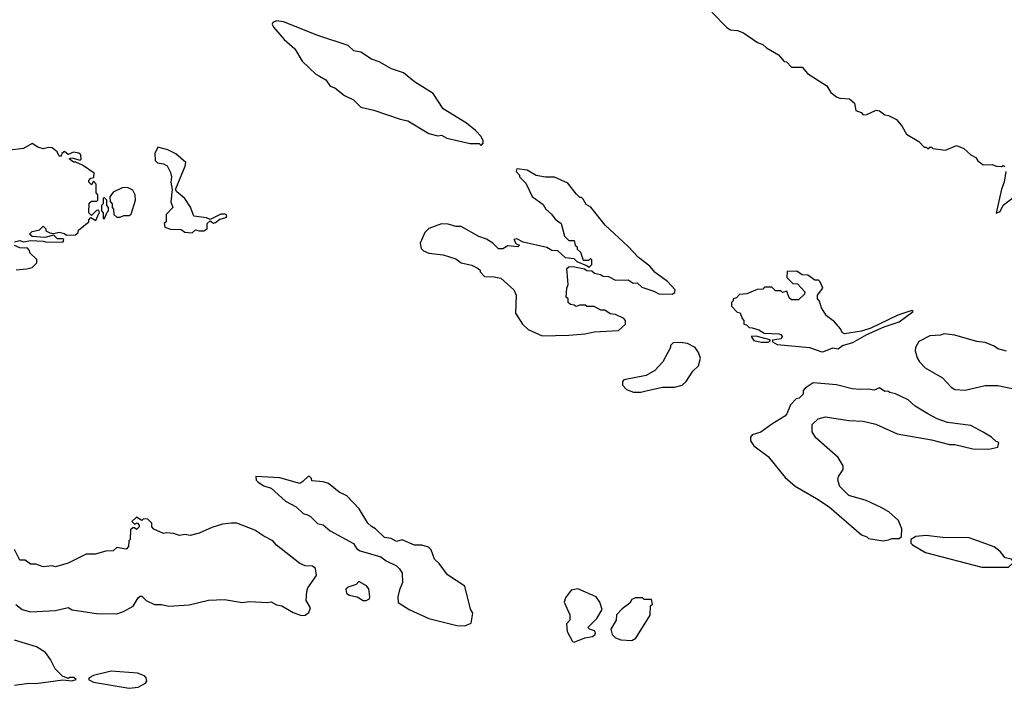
# Model space of a CAD drawing. Extents: x 2494118 to 2687960, y 757339 to 915227.
# Tile 130 of 256: x 2625415 to 2630901, y 785186 to 788910. Entities that reach past the tile are written whole.
import ezdxf

# ---------------------------------------------------------------- set-up
doc = ezdxf.new("R2010")
doc.units = 0

msp = doc.modelspace()

# ---------------------------------------------------------------- linework, layer by layer
at = {"layer": '0CON20XD'}
for points in [[(2629271.7, 788951.7), (2629355, 788866.7), (2629375, 788854), (2629415, 788850), (2629447.7, 788837.7), (2629525, 788782.5), (2629555, 788772.5), (2629575, 788753.3), (2629642.5, 788715), (2629675, 788677.5), (2629686.4, 788676.4), (2629715, 788646.7), (2629775, 788646.7), (2629805, 788611.2), (2629912.7, 788542.7), (2629934, 788505), (2629965, 788480), (2629985, 788472.5), (2630038.8, 788468.8), (2630066.2, 788445), (2630074.2, 788404.2), (2630102.5, 788392.5), (2630115, 788380), (2630135, 788382.5), (2630186.1, 788406.1), (2630205, 788402.5), (2630235, 788380), (2630255, 788377.5), (2630300, 788355), (2630332.5, 788315), (2630355, 788272.5), (2630425, 788232.5), (2630455, 788200), (2630465, 788200), (2630475, 788190), (2630485, 788200), (2630495, 788200), (2630502.5, 788192.5), (2630573, 788183), (2630635, 788210), (2630675, 788192.5), (2630715, 788156.7), (2630743, 788143), (2630754.1, 788124.1), (2630782.3, 788102.3), (2630833, 788103), (2630855, 788093.8), (2630885, 788092.5), (2630895, 788097.5), (2630903, 788093)], [(2627985, 788210), (2627997, 788223), (2627997.5, 788235), (2627985, 788260), (2627955, 788292.5), (2627904.1, 788334.1), (2627775, 788413.8), (2627718.3, 788498.3), (2627614.6, 788564.6), (2627552.5, 788615), (2627487, 788637), (2627416.7, 788675), (2627375, 788690), (2627315, 788728.8), (2627276.1, 788736.1), (2627245, 788765.8), (2627075, 788823.1), (2626885, 788898.5), (2626845, 788904.2), (2626824.5, 788895.5), (2626821.2, 788885), (2626828.3, 788868.3), (2626889.1, 788799.1), (2626948.3, 788748.3), (2626988.3, 788678.3), (2627065, 788606.2), (2627085.7, 788595.7), (2627120, 788575), (2627145, 788540), (2627171.2, 788531.2), (2627225, 788488), (2627275, 788463.8), (2627315, 788422.5), (2627387, 788407), (2627535, 788356.2), (2627577.3, 788347.3), (2627695, 788276.2), (2627745, 788263.3), (2627765, 788266.2), (2627795, 788251.2), (2627925, 788221.2), (2627975, 788220), (2627985, 788210)], [(2625385, 787672.5), (2625415, 787681.2), (2625435, 787672.5), (2625475, 787680), (2625545, 787677.5), (2625565, 787671.2), (2625656.4, 787673.6), (2625660, 787685), (2625655, 787690), (2625625, 787690), (2625605, 787710), (2625555, 787697.5), (2625485, 787703.3), (2625470, 787715), (2625485, 787730), (2625525, 787740), (2625545, 787760), (2625560, 787745), (2625560, 787735), (2625583, 787723), (2625605, 787720), (2625635, 787727.5), (2625665, 787720), (2625675, 787710), (2625725, 787712.5), (2625740, 787725), (2625741.7, 787738.3), (2625800, 787785), (2625800, 787795), (2625811.7, 787808.3), (2625838.3, 787791.7), (2625855, 787830), (2625860, 787835), (2625855, 787850), (2625841.7, 787848.3), (2625815, 787820), (2625800, 787835), (2625801.7, 787888.3), (2625815, 787900), (2625845, 787900), (2625850, 787905), (2625850, 787935), (2625840, 787945), (2625840, 787995), (2625825, 788010), (2625815, 787990), (2625800, 788005), (2625800, 788015), (2625811.7, 788028.3), (2625828.3, 788031.7), (2625830, 788055), (2625765, 788100), (2625727.5, 788117.5), (2625715, 788117.5), (2625690, 788135), (2625705, 788140), (2625751.7, 788128.3), (2625757.5, 788132.5), (2625755, 788157.5), (2625745, 788167.5), (2625715, 788172.5), (2625685, 788160), (2625665, 788176.7), (2625650, 788165), (2625645, 788150), (2625635, 788150), (2625623.3, 788175), (2625595, 788196.7), (2625575, 788198.8), (2625545, 788190), (2625515, 788200), (2625485, 788220), (2625435, 788193.3), (2625345, 788182.5)], [(2626375, 787723.3), (2626395, 787740), (2626415, 787733.3), (2626440, 787735), (2626460, 787745), (2626460, 787775), (2626475, 787790), (2626495, 787777.5), (2626505, 787780), (2626530.3, 787799.7), (2626565, 787808.8), (2626569.5, 787819.5), (2626557.6, 787827.6), (2626535, 787827.1), (2626475, 787797.5), (2626455, 787805.8), (2626384.2, 787815), (2626365.9, 787865.9), (2626335.6, 787915), (2626290.5, 787950.5), (2626282.5, 787965), (2626336.8, 788095), (2626339.4, 788115), (2626285, 788162.5), (2626240, 788185), (2626185, 788200), (2626167.5, 788165), (2626170, 788125), (2626183, 788113), (2626215, 788107.5), (2626236.4, 788096.4), (2626255, 788060), (2626260, 788035), (2626256, 788005), (2626263.8, 787965), (2626257.5, 787895), (2626267.5, 787865), (2626230, 787825), (2626230, 787785), (2626220, 787775), (2626222.5, 787755), (2626255, 787743.3), (2626315, 787741.4), (2626335, 787727.5), (2626375, 787723.3)], [(2628325, 787150), (2628475, 787153.8), (2628565, 787160), (2628615, 787172.5), (2628751.7, 787178.3), (2628790, 787215), (2628790, 787235), (2628780, 787245), (2628735, 787267.5), (2628705, 787272.5), (2628675, 787292.5), (2628653, 787293), (2628615, 787312.5), (2628575, 787312.5), (2628565, 787320), (2628535, 787320), (2628515, 787312.5), (2628505, 787320), (2628483, 787323), (2628470, 787335), (2628470, 787355), (2628460, 787365), (2628462.5, 787415), (2628470, 787435), (2628462.5, 787525), (2628475, 787533.3), (2628496.1, 787536.1), (2628561.7, 787521.7), (2628575, 787513.3), (2628601.7, 787511.7), (2628618.3, 787498.3), (2628651.7, 787491.7), (2628665, 787482.5), (2628695, 787480), (2628735, 787460), (2628805, 787461.2), (2628833.3, 787443.3), (2628855, 787443.8), (2628881.2, 787421.2), (2628948.8, 787398.8), (2628975, 787383.8), (2629049.3, 787380.7), (2629065, 787390), (2629067.5, 787405), (2629025, 787452.5), (2628955, 787502.5), (2628925, 787537.5), (2628862.5, 787585), (2628805, 787647.5), (2628677.5, 787765), (2628596.4, 787866.4), (2628570.7, 787880.7), (2628555, 787910), (2628545, 787920), (2628535, 787920), (2628515, 787940), (2628469.3, 787999.3), (2628395, 788032.5), (2628345, 788032.5), (2628293, 788043), (2628241.7, 788071.7), (2628185, 788080), (2628180, 788065), (2628200, 788045), (2628200, 788035), (2628235, 788000), (2628270, 787925), (2628331.2, 787881.2), (2628346.7, 787855), (2628377.7, 787827.7), (2628398.3, 787798.3), (2628432.5, 787775), (2628450, 787705), (2628475, 787680), (2628505, 787680), (2628510, 787655), (2628520, 787645), (2628521.7, 787631.7), (2628540, 787615), (2628555, 787570), (2628585, 787570), (2628595, 787580), (2628600, 787575), (2628600, 787545), (2628585, 787530), (2628575, 787540), (2628521.7, 787561.7), (2628505, 787577.5), (2628455, 787584), (2628413.6, 787623.6), (2628380, 787625), (2628351.2, 787641.2), (2628220.7, 787670.7), (2628185, 787690), (2628167.5, 787685), (2628181.7, 787661.7), (2628200, 787655), (2628190, 787645), (2628135, 787650), (2628107, 787633), (2628083, 787633), (2628050, 787665), (2628015, 787687.5), (2627973.3, 787703.3), (2627875, 787757.5), (2627845, 787757.5), (2627801.7, 787771.7), (2627765, 787772.5), (2627695, 787747.5), (2627672.5, 787725), (2627646.7, 787665), (2627652.5, 787635), (2627665, 787622.5), (2627695, 787610), (2627775, 787600), (2627845, 787577.5), (2627875, 787556.7), (2627933.6, 787543.6), (2627970, 787525), (2627980, 787515), (2627980, 787505), (2628005, 787480), (2628058.3, 787478.3), (2628095, 787470), (2628167.5, 787405), (2628180, 787375), (2628177.5, 787275), (2628216.7, 787215), (2628247.5, 787185), (2628325, 787150)], [(2630909.2, 788065), (2630899.4, 788005), (2630884.5, 787965.5), (2630855, 787832.5), (2630877.7, 787842.3), (2630893.6, 787876.4), (2630957.5, 787925)], [(2625975, 787810), (2625995, 787820), (2626025, 787820), (2626035, 787827.5), (2626060, 787905), (2626057.5, 787935), (2626045, 787960), (2626016.1, 787976.1), (2625985, 787973.3), (2625935, 787950), (2625917, 787923), (2625918.3, 787898.3), (2625930, 787885), (2625930, 787865), (2625937.5, 787855), (2625940, 787825), (2625955, 787810), (2625975, 787810)], [(2625885, 787800), (2625901.7, 787838.3), (2625910, 787845), (2625910, 787865), (2625900, 787875), (2625900, 787905), (2625885, 787920), (2625880, 787915), (2625880, 787885), (2625870, 787875), (2625870, 787845), (2625880, 787835), (2625880, 787805), (2625885, 787800)], [(2625395, 787516.7), (2625455, 787522.5), (2625485, 787530), (2625510, 787555), (2625510, 787575), (2625471.7, 787611.7), (2625470, 787625), (2625458.3, 787638.3), (2625415, 787640), (2625385, 787652.5)], [(2629885, 787060), (2629895, 787062.5), (2629945, 787082.5), (2629975, 787077.5), (2630000, 787095), (2630057.7, 787112.3), (2630135, 787156), (2630230.7, 787199.3), (2630315, 787227.1), (2630392.5, 787285), (2630385, 787290), (2630307.5, 787265), (2630157.8, 787192.2), (2630105, 787175.8), (2630010.8, 787160.8), (2629997, 787167), (2629988.3, 787188.3), (2629955, 787227.5), (2629910.7, 787260.7), (2629882.5, 787305), (2629871.7, 787341.7), (2629860, 787355), (2629860, 787375), (2629890, 787415), (2629875, 787450), (2629865, 787460), (2629845, 787460), (2629807, 787487), (2629775, 787490), (2629745, 787510), (2629691.7, 787508.3), (2629690, 787475), (2629721.7, 787441.7), (2629748.3, 787438.3), (2629790, 787395), (2629788.3, 787381.7), (2629755, 787350), (2629715, 787350), (2629701.7, 787361.7), (2629688.3, 787398.3), (2629665, 787390), (2629655, 787400), (2629625, 787400), (2629605, 787420), (2629565, 787420), (2629555, 787410), (2629523, 787407), (2629467, 787383), (2629425, 787380), (2629408.3, 787361.7), (2629390, 787355), (2629390, 787345), (2629380, 787335), (2629380, 787315), (2629411.7, 787281.7), (2629428.3, 787278.3), (2629440, 787245), (2629450, 787235), (2629450, 787215), (2629465, 787210), (2629480, 787195), (2629495, 787193.3), (2629533.6, 787183.6), (2629563.6, 787163.6), (2629645, 787161.2), (2629655.8, 787155.8), (2629663.3, 787145), (2629658.3, 787131.7), (2629610, 787125), (2629610, 787115), (2629635, 787101.2), (2629815, 787083.8), (2629885, 787060)], [(2628875, 786836.2), (2628905, 786843.8), (2628996.4, 786863.6), (2629063.6, 786863.6), (2629106.4, 786873.6), (2629127.5, 786895), (2629165, 786952.5), (2629197, 786983), (2629207.5, 787025), (2629196.7, 787056.7), (2629177.5, 787085), (2629135, 787106.7), (2629095, 787112.5), (2629055, 787110), (2629040, 787095), (2629040, 787085), (2628997.5, 787005), (2628953.6, 786956.4), (2628905, 786927.5), (2628780, 786905), (2628772.5, 786895), (2628772.5, 786875), (2628795, 786850), (2628835, 786836.2), (2628875, 786836.2)], [(2629585, 787113.3), (2629598.3, 787121.7), (2629595, 787127.5), (2629518, 787148), (2629490, 787145), (2629505, 787122.5), (2629546.4, 787113.6), (2629585, 787113.3)], [(2630913.6, 787063.6), (2630865, 787077.5), (2630845, 787092.5), (2630795, 787112.5), (2630747, 787117), (2630625, 787153.3), (2630565, 787160), (2630545, 787152.5), (2630485, 787150), (2630425, 787117.5), (2630406.7, 787085), (2630403.3, 787065), (2630415, 787027.5), (2630427.5, 787005), (2630460.5, 786970.5), (2630556.1, 786916.1), (2630605, 786862.5), (2630625, 786850), (2630683, 786847), (2630795, 786873.3), (2630865, 786873.3), (2630945, 786856.7)], [(2630225, 786007.5), (2630255, 786012.5), (2630275, 786020), (2630315, 786020), (2630328.3, 786031.7), (2630330, 786075), (2630310.7, 786120.7), (2630258.3, 786168.3), (2630215, 786193.3), (2630131.7, 786231.7), (2630035, 786260), (2629985, 786310), (2629973.3, 786345), (2629977.5, 786365), (2630002.5, 786405), (2630002.5, 786425), (2629975, 786472.5), (2629850.7, 786580.7), (2629830, 786615), (2629830, 786655), (2629863, 786687), (2629905, 786697.5), (2630035, 786677.5), (2630115, 786673.3), (2630185, 786656.7), (2630303.9, 786603.9), (2630495, 786570), (2630595, 786543.3), (2630625, 786543.3), (2630725, 786520), (2630815, 786517.5), (2630865, 786530), (2630870, 786555), (2630855, 786560), (2630830, 786585), (2630783.6, 786613.6), (2630715, 786650), (2630585, 786666.7), (2630526.4, 786686.4), (2630474, 786714), (2630405, 786757.5), (2630365, 786792.5), (2630295, 786826.7), (2630263, 786833), (2630251.7, 786841.7), (2630235, 786840), (2630205, 786860), (2630175, 786847.5), (2630145, 786852.5), (2630095, 786850), (2630053.6, 786853.6), (2629966.1, 786876.1), (2629835, 786886.7), (2629791.7, 786858.3), (2629780, 786845), (2629780, 786825), (2629758.3, 786801.7), (2629741.7, 786798.3), (2629710, 786765), (2629690, 786715), (2629678.3, 786701.7), (2629605, 786657.5), (2629545, 786612.5), (2629495, 786597.5), (2629487.5, 786585), (2629487.5, 786565), (2629505, 786537.5), (2629585, 786477.5), (2629680.3, 786360.3), (2629735, 786311.2), (2629855, 786243.8), (2629925, 786196.7), (2630105, 786040), (2630135, 786030), (2630145, 786020), (2630225, 786007.5)], [(2627895, 785534.2), (2627930.5, 785549.5), (2627940, 785605), (2627925.9, 785625.9), (2627894.5, 785754.5), (2627798.8, 785818.8), (2627751.7, 785881.7), (2627726.7, 785905), (2627707, 785957), (2627693, 785973), (2627655, 785983.3), (2627615, 785983.3), (2627545, 786013.3), (2627515, 786003.3), (2627485, 786020), (2627446.4, 786026.4), (2627397.5, 786075), (2627375, 786086.7), (2627355, 786106.7), (2627306.7, 786185), (2627237.3, 786257.3), (2627195, 786278.8), (2627135, 786326.7), (2627105, 786336.7), (2627041.7, 786341.7), (2627040, 786355), (2627025, 786370), (2626993, 786337), (2626975, 786327.5), (2626865, 786358.8), (2626730, 786365), (2626732.5, 786345), (2626742.5, 786335), (2626775, 786313.8), (2626815, 786300), (2626895, 786228.8), (2626955, 786196.2), (2626995, 786160), (2627018.3, 786151.7), (2627035, 786143.8), (2627073.9, 786103.9), (2627105, 786096.7), (2627145, 786063.3), (2627275, 785992.5), (2627293.6, 785963.6), (2627311.7, 785951.7), (2627427.7, 785917.7), (2627456.4, 785896.4), (2627515, 785867.5), (2627531.7, 785851.7), (2627546.4, 785826.4), (2627547.5, 785775), (2627530, 785735), (2627522.5, 785695), (2627524.2, 785664.2), (2627585, 785625.6), (2627695, 785574.3), (2627850, 785535), (2627895, 785534.2)], [(2625393.6, 785653.6), (2625427.5, 785625), (2625475, 785612.5), (2625615, 785620), (2625685, 785636), (2625706.1, 785623.9), (2625842.4, 785602.4), (2625955, 785601.2), (2625993.3, 785613.3), (2626046.4, 785643.6), (2626075, 785690), (2626085, 785700), (2626095, 785700), (2626120, 785675), (2626165, 785652.5), (2626205, 785653.3), (2626245, 785643.8), (2626358.3, 785651.7), (2626466.4, 785676.4), (2626555, 785680), (2626655, 785663.3), (2626695, 785670), (2626795, 785663.3), (2626815, 785667.5), (2626845, 785650), (2626875.9, 785645.9), (2626938.3, 785608.3), (2626985, 785591.9), (2627005, 785593.1), (2627025, 785608.8), (2627034.3, 785635), (2627010.8, 785675), (2627014.2, 785725), (2627020, 785745), (2627067.5, 785815), (2627063.6, 785853.6), (2627045.8, 785865.8), (2627005, 785868.8), (2626975, 785882), (2626845, 785983.3), (2626825, 786007.5), (2626775, 786032.5), (2626725, 786067.5), (2626625, 786106.7), (2626595, 786106.7), (2626545, 786100), (2626485, 786082.5), (2626415, 786050), (2626365, 786037.5), (2626335, 786042.5), (2626305, 786037.5), (2626271.7, 786048.3), (2626235, 786052.5), (2626215, 786047.5), (2626161.7, 786071.7), (2626150, 786085), (2626150, 786105), (2626128.3, 786128.3), (2626105, 786130), (2626095, 786120), (2626065, 786140), (2626040, 786115), (2626055, 786100), (2626068.3, 786108.3), (2626080, 786095), (2626080, 786085), (2626065, 786070), (2626055, 786080), (2626045, 786080), (2626031.7, 786068.3), (2626030, 786015), (2626023, 786007), (2626020, 785975), (2626008.3, 785961.7), (2625955, 785970), (2625935, 785952.5), (2625895, 785950), (2625835, 785932.5), (2625785, 785932.5), (2625685, 785882.5), (2625615, 785862.5), (2625595, 785867.5), (2625545, 785862.5), (2625505, 785877.5), (2625475, 785877.5), (2625445, 785900), (2625415, 785900), (2625385, 785960)], [(2630925, 785860), (2630950, 785885), (2630950, 785895), (2630940, 785905), (2630905, 785912.5), (2630877.7, 785947.7), (2630843.6, 785973.6), (2630705, 786023.3), (2630556.4, 786026.4), (2630465, 786036.7), (2630408.3, 786031.7), (2630380, 786015), (2630380, 785995), (2630390, 785985), (2630461.7, 785941.7), (2630775, 785860), (2630925, 785860)], [(2627345, 785674.2), (2627363.3, 785685), (2627366.2, 785695), (2627360, 785740), (2627346.1, 785756.1), (2627305, 785780), (2627290, 785765), (2627245, 785750), (2627231.9, 785738.1), (2627235, 785716.2), (2627251.2, 785705), (2627295.8, 785695.8), (2627327.5, 785675), (2627345, 785674.2)], [(2628505, 785443.3), (2628562.7, 785467.3), (2628606.7, 785475), (2628621.2, 785485), (2628623.3, 785495), (2628616.7, 785506.7), (2628590, 785515), (2628580, 785525), (2628630, 785575), (2628660, 785625), (2628647.5, 785665), (2628627.5, 785695), (2628525, 785740), (2628487, 785733), (2628455, 785690), (2628447.5, 785665), (2628480, 785595), (2628480, 785565), (2628461.2, 785545), (2628465, 785503.3), (2628495, 785447.5), (2628505, 785443.3)], [(2628825, 785453.1), (2628847.5, 785465), (2628927, 785593), (2628930, 785645), (2628940, 785655), (2628935, 785680), (2628895, 785680), (2628885, 785690), (2628845, 785690), (2628825, 785680), (2628815, 785660), (2628770.7, 785629.3), (2628740, 785595), (2628737.5, 785565), (2628707.5, 785515), (2628716.7, 785485), (2628735, 785466.2), (2628765, 785455.7), (2628825, 785453.1)], [(2625385, 785203.8), (2625465, 785214), (2625505, 785212), (2625655, 785233.3), (2625705, 785227.5), (2625730, 785235), (2625716.1, 785246.1), (2625693.3, 785246.7), (2625685, 785240), (2625653.6, 785253.6), (2625612.5, 785295), (2625586.1, 785346.1), (2625557.5, 785385), (2625507.7, 785417.7), (2625385, 785453.8)], [(2626025, 785186), (2626075, 785192.5), (2626116.1, 785213.9), (2626122.5, 785225), (2626120, 785245), (2626110, 785255), (2626070.7, 785270.7), (2625925, 785281.2), (2625825, 785258), (2625802.5, 785245), (2625797.5, 785235), (2625825, 785220), (2626025, 785186)]]:
    msp.add_lwpolyline(points, dxfattribs=at)

doc.saveas('drawing.dxf')
